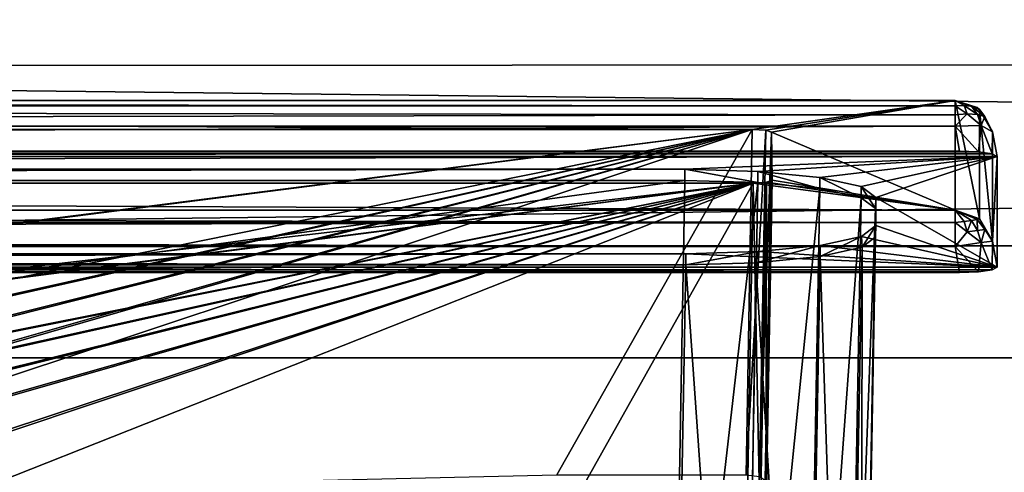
# Model space of a CAD drawing. Header units: metres. Extents: x -900 to 900, y -400 to 400.
# Tile 116 of 249: x 56 to 82, y -335 to -323. Entities that reach past the tile are written whole.
import ezdxf

# ---------------------------------------------------------------- set-up
doc = ezdxf.new("R2010")
doc.units = ezdxf.units.M

msp = doc.modelspace()

# ---------------------------------------------------------------- linework, layer by layer
at = {"layer": 'top'}
for points in [[(595.563232, -316.069458, -194.253784), (630.614258, -323.59021, -140.376694), (0.734328, -316.937622, -187.84668)], [(0.734328, -316.937622, -187.84668), (630.614258, -323.59021, -140.376694), (0.734328, -324.139069, -136.580261)], [(666.453735, -328.820679, -84.915321), (633.091248, -321.170898, -136.144333), (0.734328, -328.82077, -84.914734)], [(0.734328, -328.82077, -84.914734), (633.091248, -321.170898, -136.144333), (0.734328, -321.171021, -136.143509)], [(630.614258, -323.59021, -140.376694), (665.669434, -331.601166, -86.573021), (0.734328, -324.139069, -136.580261)], [(0.734328, -324.139069, -136.580261), (665.669434, -331.601166, -86.573021), (0.734328, -331.784698, -85.378685)], [(0.734328, -336.912384, -33.767075), (666.453735, -328.820679, -84.915321), (0.734328, -328.82077, -84.914734)], [(0.734328, -336.912384, -33.767075), (699.821045, -336.912384, -33.767075), (666.453735, -328.820679, -84.915321)], [(665.669434, -331.601166, -86.573021), (0.734328, -339.873474, -34.248688), (0.734328, -331.784698, -85.378685)], [(665.669434, -331.601166, -86.573021), (699.821045, -339.873474, -34.248688), (0.734328, -339.873474, -34.248688)]]:
    msp.add_3dface(points, dxfattribs=at)
at = {"layer": 'top01'}
for points in [[(-75.652283, -325.767609, -94.271553), (74.882805, -325.767609, -94.271553), (-80.981148, -325.012878, -99.389832)], [(-80.981148, -325.012878, -99.389832), (74.882805, -325.767609, -94.271553), (80.21167, -325.012878, -99.389832)], [(-80.981148, -325.150574, -100.059868), (-80.981148, -325.012878, -99.389832), (80.21167, -325.150574, -100.059868)], [(80.21167, -325.150574, -100.059868), (-80.981148, -325.012878, -99.389832), (80.21167, -325.012878, -99.389832)], [(-80.981148, -325.686737, -100.48465), (-80.981148, -325.150574, -100.059868), (80.21167, -325.381195, -100.319534)], [(80.21167, -325.381195, -100.319534), (-80.981148, -325.150574, -100.059868), (80.21167, -325.150574, -100.059868)], [(74.882805, -325.767609, -94.271553), (75.236671, -325.789124, -94.125633), (80.21167, -325.012878, -99.389832)], [(80.21167, -325.012878, -99.389832), (75.236671, -325.789124, -94.125633), (75.383949, -325.841095, -93.773338)], [(80.21167, -325.012878, -99.389832), (75.383949, -325.841095, -93.773338), (80.21167, -327.883911, -79.919632)], [(80.21167, -327.883911, -79.919632), (80.854462, -328.115356, -79.953766), (80.21167, -325.012878, -99.389832)], [(80.854462, -328.115356, -79.953766), (80.854462, -325.244354, -99.423958), (80.21167, -325.012878, -99.389832)], [(80.447052, -325.144104, -99.992111), (80.21167, -325.150574, -100.059868), (80.21167, -325.012878, -99.389832)], [(80.854462, -325.244354, -99.423958), (80.788368, -325.193909, -99.654449), (80.21167, -325.012878, -99.389832)], [(80.788368, -325.193909, -99.654449), (80.647003, -325.159088, -99.851425), (80.21167, -325.012878, -99.389832)], [(80.21167, -325.012878, -99.389832), (80.647003, -325.159088, -99.851425), (80.447052, -325.144104, -99.992111)], [(80.531403, -325.360596, -100.232941), (80.21167, -325.150574, -100.059868), (80.447052, -325.144104, -99.992111)], [(80.531403, -325.360596, -100.232941), (80.21167, -325.381195, -100.319534), (80.21167, -325.150574, -100.059868)], [(80.804695, -325.376862, -100.042931), (80.531403, -325.360596, -100.232941), (80.447052, -325.144104, -99.992111)], [(80.647003, -325.159088, -99.851425), (80.804695, -325.376862, -100.042931), (80.447052, -325.144104, -99.992111)], [(80.995041, -325.428223, -99.774261), (80.647003, -325.159088, -99.851425), (80.788368, -325.193909, -99.654449)], [(80.804695, -325.376862, -100.042931), (80.647003, -325.159088, -99.851425), (80.995041, -325.428223, -99.774261)], [(80.854462, -325.244354, -99.423958), (80.995041, -325.428223, -99.774261), (80.788368, -325.193909, -99.654449)], [(80.21167, -325.686737, -100.48465), (-80.981148, -325.686737, -100.48465), (80.21167, -325.381195, -100.319534)], [(80.897766, -325.66275, -100.179169), (80.21167, -325.686737, -100.48465), (80.531403, -325.360596, -100.232941)], [(80.21167, -325.686737, -100.48465), (80.21167, -325.381195, -100.319534), (80.531403, -325.360596, -100.232941)], [(80.897766, -325.66275, -100.179169), (80.531403, -325.360596, -100.232941), (80.804695, -325.376862, -100.042931)], [(80.995041, -325.428223, -99.774261), (80.897766, -325.66275, -100.179169), (80.804695, -325.376862, -100.042931)], [(80.854462, -328.115356, -79.953766), (81.19648, -328.701416, -80.040184), (80.854462, -325.244354, -99.423958)], [(81.19648, -328.701416, -80.040184), (81.19648, -325.830414, -99.510376), (80.854462, -325.244354, -99.423958)], [(80.854462, -325.244354, -99.423958), (81.19648, -325.830414, -99.510376), (80.995041, -325.428223, -99.774261)], [(81.19648, -325.830414, -99.510376), (80.897766, -325.66275, -100.179169), (80.995041, -325.428223, -99.774261)], [(-80.981148, -325.686737, -100.48465), (80.21167, -325.686737, -100.48465), (-81.09993, -326.335846, -100.700432)], [(80.21167, -325.686737, -100.48465), (80.330452, -326.335846, -100.700432), (-81.09993, -326.335846, -100.700432)], [(80.21167, -325.686737, -100.48465), (80.897766, -325.66275, -100.179169), (80.825127, -326.35495, -100.570854)], [(80.330452, -326.335846, -100.700432), (80.21167, -325.686737, -100.48465), (80.825127, -326.35495, -100.570854)], [(80.825127, -326.35495, -100.570854), (80.897766, -325.66275, -100.179169), (81.18428, -326.407349, -100.215538)], [(80.897766, -325.66275, -100.179169), (81.19648, -325.830414, -99.510376), (81.18428, -326.407349, -100.215538)], [(-75.652283, -325.767609, -94.271553), (3.500281, -334.839722, -96.768417), (74.882805, -325.767609, -94.271553)], [(3.500281, -334.839722, -96.768417), (3.741753, -334.839722, -96.768417), (74.882805, -325.767609, -94.271553)], [(74.882805, -325.767609, -94.271553), (3.741753, -334.839722, -96.768417), (3.983224, -334.839722, -96.768417)], [(3.983224, -334.839722, -96.768417), (27.272194, -335.384583, -96.918381), (74.882805, -325.767609, -94.271553)], [(27.272194, -335.384583, -96.918381), (31.696085, -335.384583, -96.918381), (74.882805, -325.767609, -94.271553)], [(74.882805, -325.767609, -94.271553), (31.696085, -335.384583, -96.918381), (32.026295, -335.384583, -96.918381)], [(32.026295, -335.384583, -96.918381), (36.450184, -335.384583, -96.918381), (74.882805, -325.767609, -94.271553)], [(36.450184, -335.384583, -96.918381), (36.780392, -335.384583, -96.918381), (74.882805, -325.767609, -94.271553)], [(74.882805, -325.767609, -94.271553), (36.780392, -335.384583, -96.918381), (41.204285, -335.384583, -96.918381)], [(41.204285, -335.384583, -96.918381), (41.534492, -335.384583, -96.918381), (74.882805, -325.767609, -94.271553)], [(41.534492, -335.384583, -96.918381), (45.958385, -335.384583, -96.918381), (74.882805, -325.767609, -94.271553)], [(74.882805, -325.767609, -94.271553), (45.958385, -335.384583, -96.918381), (69.747223, -334.839722, -96.768417)], [(69.747223, -334.839722, -96.768417), (74.71859, -334.839722, -96.768417), (74.882805, -325.767609, -94.271553)], [(75.236671, -325.789124, -94.125633), (74.882805, -325.767609, -94.271553), (74.71859, -334.839722, -96.768417)], [(75.072037, -334.884491, -96.628906), (75.236671, -325.789124, -94.125633), (74.71859, -334.839722, -96.768417)], [(75.383949, -325.841095, -93.773338), (75.236671, -325.789124, -94.125633), (75.072037, -334.884491, -96.628906)], [(75.218513, -334.980774, -96.288803), (75.383949, -325.841095, -93.773338), (75.072037, -334.884491, -96.628906)], [(75.218513, -334.980774, -96.288803), (75.238693, -336.192688, -88.069992), (75.383949, -325.841095, -93.773338)], [(75.238693, -336.192688, -88.069992), (75.404945, -327.101868, -85.22316), (75.383949, -325.841095, -93.773338)], [(75.383949, -325.841095, -93.773338), (75.404945, -327.101868, -85.22316), (80.21167, -327.883911, -79.919632)], [(81.18428, -326.407349, -100.215538), (81.19648, -325.830414, -99.510376), (81.315262, -326.479523, -99.726166)], [(81.315262, -326.479523, -99.726166), (81.19648, -325.830414, -99.510376), (81.19648, -328.701416, -80.040184)], [(-81.953758, -326.407349, -100.215538), (81.18428, -326.407349, -100.215538), (-82.08474, -326.479523, -99.726166)], [(81.18428, -326.407349, -100.215538), (81.315262, -326.479523, -99.726166), (-82.08474, -326.479523, -99.726166)], [(-82.08474, -326.479523, -99.726166), (81.315262, -326.479523, -99.726166), (-73.882248, -326.814911, -97.45163)], [(-81.594597, -326.35495, -100.570854), (80.825127, -326.35495, -100.570854), (-81.953758, -326.407349, -100.215538)], [(80.825127, -326.35495, -100.570854), (81.18428, -326.407349, -100.215538), (-81.953758, -326.407349, -100.215538)], [(-81.09993, -326.335846, -100.700432), (80.330452, -326.335846, -100.700432), (-81.594597, -326.35495, -100.570854)], [(80.330452, -326.335846, -100.700432), (80.825127, -326.35495, -100.570854), (-81.594597, -326.35495, -100.570854)], [(81.315262, -326.479523, -99.726166), (73.11277, -326.814911, -97.45163), (-73.882248, -326.814911, -97.45163)], [(75.031776, -326.870941, -97.070831), (73.11277, -326.814911, -97.45163), (81.315262, -326.479523, -99.726166)], [(76.659523, -327.030792, -95.986572), (75.031776, -326.870941, -97.070831), (81.315262, -326.479523, -99.726166)], [(81.315262, -326.479523, -99.726166), (77.747505, -327.27005, -94.364403), (76.659523, -327.030792, -95.986572)], [(78.129578, -327.552155, -92.451988), (77.747505, -327.27005, -94.364403), (81.315262, -326.479523, -99.726166)], [(81.315262, -329.385193, -80.020943), (78.129578, -327.552155, -92.451988), (81.315262, -326.479523, -99.726166)], [(81.315262, -329.385193, -80.020943), (81.315262, -326.479523, -99.726166), (81.19648, -328.701416, -80.040184)], [(73.11277, -327.106323, -97.531837), (-73.882248, -327.106323, -97.531837), (73.11277, -326.814911, -97.45163)], [(-73.882248, -327.106323, -97.531837), (-73.882248, -326.814911, -97.45163), (73.11277, -326.814911, -97.45163)], [(73.11277, -327.106323, -97.531837), (73.11277, -326.814911, -97.45163), (75.029785, -327.162415, -97.151451)], [(73.11277, -326.814911, -97.45163), (75.031776, -326.870941, -97.070831), (75.029785, -327.162415, -97.151451)], [(75.029785, -327.162415, -97.151451), (75.031776, -326.870941, -97.070831), (76.655792, -327.322113, -96.068375)], [(75.031776, -326.870941, -97.070831), (76.659523, -327.030792, -95.986572), (76.655792, -327.322113, -96.068375)], [(76.655792, -327.322113, -96.068375), (76.659523, -327.030792, -95.986572), (77.742599, -327.561066, -94.447922)], [(76.659523, -327.030792, -95.986572), (77.747505, -327.27005, -94.364403), (77.742599, -327.561066, -94.447922)], [(-80.981148, -327.883911, -79.919632), (80.21167, -327.883911, -79.919632), (-75.675728, -327.17569, -84.722496)], [(74.90625, -327.17569, -84.722496), (-4.249574, -336.33374, -87.590385), (-75.675728, -327.17569, -84.722496)], [(-75.675728, -327.17569, -84.722496), (80.21167, -327.883911, -79.919632), (74.90625, -327.17569, -84.722496)], [(-73.521225, -347.001709, -103.007545), (-73.882248, -327.106323, -97.531837), (73.11277, -327.106323, -97.531837)], [(72.751755, -347.001709, -103.007545), (-73.521225, -347.001709, -103.007545), (73.11277, -327.106323, -97.531837)], [(3.480099, -336.33374, -87.590385), (-4.249574, -336.33374, -87.590385), (74.90625, -327.17569, -84.722496)], [(3.721571, -336.33374, -87.590385), (3.480099, -336.33374, -87.590385), (74.90625, -327.17569, -84.722496)], [(74.90625, -327.17569, -84.722496), (3.963043, -336.33374, -87.590385), (3.721571, -336.33374, -87.590385)], [(26.964577, -336.741272, -87.718002), (3.963043, -336.33374, -87.590385), (74.90625, -327.17569, -84.722496)], [(27.249601, -336.741272, -87.718002), (26.964577, -336.741272, -87.718002), (74.90625, -327.17569, -84.722496)], [(74.90625, -327.17569, -84.722496), (31.718676, -336.741272, -87.718002), (27.249601, -336.741272, -87.718002)], [(32.0037, -336.741272, -87.718002), (31.718676, -336.741272, -87.718002), (74.90625, -327.17569, -84.722496)], [(36.472778, -336.741272, -87.718002), (32.0037, -336.741272, -87.718002), (74.90625, -327.17569, -84.722496)], [(74.90625, -327.17569, -84.722496), (36.757801, -336.741272, -87.718002), (36.472778, -336.741272, -87.718002)], [(41.226875, -336.741272, -87.718002), (36.757801, -336.741272, -87.718002), (74.90625, -327.17569, -84.722496)], [(41.511902, -336.741272, -87.718002), (41.226875, -336.741272, -87.718002), (74.90625, -327.17569, -84.722496)], [(74.90625, -327.17569, -84.722496), (45.980976, -336.741272, -87.718002), (41.511902, -336.741272, -87.718002)], [(46.266003, -336.741272, -87.718002), (45.980976, -336.741272, -87.718002), (74.90625, -327.17569, -84.722496)], [(50.735077, -336.741272, -87.718002), (46.266003, -336.741272, -87.718002), (74.90625, -327.17569, -84.722496)], [(50.735077, -336.741272, -87.718002), (74.90625, -327.17569, -84.722496), (69.76741, -336.33374, -87.590385)], [(69.76741, -336.33374, -87.590385), (74.90625, -327.17569, -84.722496), (74.73877, -336.33374, -87.590385)], [(72.751755, -347.001709, -103.007545), (73.11277, -327.106323, -97.531837), (75.029785, -327.162415, -97.151451)], [(74.667778, -347.112, -102.642059), (72.751755, -347.001709, -103.007545), (75.029785, -327.162415, -97.151451)], [(74.667778, -347.112, -102.642059), (75.029785, -327.162415, -97.151451), (76.655792, -327.322113, -96.068375)], [(74.73877, -336.33374, -87.590385), (74.90625, -327.17569, -84.722496), (75.092216, -336.295868, -87.731926)], [(74.90625, -327.17569, -84.722496), (75.259399, -327.154083, -84.869125), (75.092216, -336.295868, -87.731926)], [(80.21167, -327.883911, -79.919632), (75.259399, -327.154083, -84.869125), (74.90625, -327.17569, -84.722496)], [(75.092216, -336.295868, -87.731926), (75.259399, -327.154083, -84.869125), (75.238693, -336.192688, -88.069992)], [(75.259399, -327.154083, -84.869125), (75.404945, -327.101868, -85.22316), (75.238693, -336.192688, -88.069992)], [(80.21167, -327.883911, -79.919632), (75.404945, -327.101868, -85.22316), (75.259399, -327.154083, -84.869125)], [(77.742599, -327.561066, -94.447922), (77.747505, -327.27005, -94.364403), (78.12429, -327.842773, -92.537476)], [(77.747505, -327.27005, -94.364403), (78.129578, -327.552155, -92.451988), (78.12429, -327.842773, -92.537476)], [(76.291084, -347.419556, -101.599655), (74.667778, -347.112, -102.642059), (76.655792, -327.322113, -96.068375)], [(76.291084, -347.419556, -101.599655), (76.655792, -327.322113, -96.068375), (77.742599, -327.561066, -94.447922)], [(77.373924, -347.877411, -100.039482), (76.291084, -347.419556, -101.599655), (77.742599, -327.561066, -94.447922)], [(77.373924, -347.877411, -100.039482), (77.742599, -327.561066, -94.447922), (78.12429, -327.842773, -92.537476)], [(78.129578, -327.552155, -92.451988), (78.129578, -328.294128, -87.42012), (78.12429, -327.842773, -92.537476)], [(78.129578, -328.294128, -87.42012), (78.129578, -327.552155, -92.451988), (81.315262, -329.385193, -80.020943)], [(80.21167, -327.883911, -79.919632), (-80.981148, -327.883911, -79.919632), (80.21167, -328.209137, -79.317848)], [(-80.981148, -327.883911, -79.919632), (-80.981148, -328.209137, -79.317848), (80.21167, -328.209137, -79.317848)], [(77.750977, -348.41568, -98.199654), (77.373924, -347.877411, -100.039482), (78.12429, -327.842773, -92.537476)], [(78.12429, -327.842773, -92.537476), (77.740479, -349.623169, -94.093895), (77.745689, -349.024017, -96.131165)], [(78.12429, -327.842773, -92.537476), (78.12429, -328.584778, -87.505608), (77.740479, -349.623169, -94.093895)], [(77.750977, -348.41568, -98.199654), (78.12429, -327.842773, -92.537476), (77.745689, -349.024017, -96.131165)], [(78.129578, -328.294128, -87.42012), (78.12429, -328.584778, -87.505608), (78.12429, -327.842773, -92.537476)], [(80.854462, -328.115356, -79.953766), (80.21167, -327.883911, -79.919632), (80.788124, -328.133636, -79.718018)], [(80.788124, -328.133636, -79.718018), (80.21167, -327.883911, -79.919632), (80.647003, -328.157135, -79.519882)], [(80.21167, -327.883911, -79.919632), (80.447563, -328.183319, -79.381104), (80.647003, -328.157135, -79.519882)], [(80.21167, -328.209137, -79.317848), (80.447563, -328.183319, -79.381104), (80.21167, -327.883911, -79.919632)], [(80.21167, -328.209137, -79.317848), (-80.981148, -328.209137, -79.317848), (-80.981148, -328.504883, -79.135811)], [(80.21167, -328.845093, -79.06591), (80.21167, -328.209137, -79.317848), (-80.981148, -328.504883, -79.135811)], [(78.129578, -328.294128, -87.42012), (77.749855, -328.576508, -85.505867), (77.774284, -328.856049, -85.665916)], [(77.749855, -328.576508, -85.505867), (78.129578, -328.294128, -87.42012), (81.315262, -329.385193, -80.020943)], [(78.12429, -328.584778, -87.505608), (78.129578, -328.294128, -87.42012), (77.774284, -328.856049, -85.665916)], [(80.447563, -328.183319, -79.381104), (80.21167, -328.209137, -79.317848), (80.532112, -328.460083, -79.213089)], [(80.532112, -328.460083, -79.213089), (80.21167, -328.209137, -79.317848), (80.21167, -328.845093, -79.06591)], [(80.647003, -328.157135, -79.519882), (80.447563, -328.183319, -79.381104), (80.532112, -328.460083, -79.213089)], [(80.532112, -328.460083, -79.213089), (80.804695, -328.420898, -79.399384), (80.647003, -328.157135, -79.519882)], [(80.804695, -328.420898, -79.399384), (80.788124, -328.133636, -79.718018), (80.647003, -328.157135, -79.519882)], [(80.994713, -328.392578, -79.670738), (80.854462, -328.115356, -79.953766), (80.788124, -328.133636, -79.718018)], [(80.788124, -328.133636, -79.718018), (80.804695, -328.420898, -79.399384), (80.994713, -328.392578, -79.670738)], [(81.19648, -328.701416, -80.040184), (80.854462, -328.115356, -79.953766), (80.994713, -328.392578, -79.670738)], [(-80.981148, -328.845093, -79.06591), (80.21167, -328.845093, -79.06591), (-80.981148, -328.504883, -79.135811)], [(77.774284, -328.856049, -85.665916), (77.749855, -328.576508, -85.505867), (76.664467, -329.105652, -83.973228)], [(77.749855, -328.576508, -85.505867), (76.668198, -328.815704, -83.884071), (76.664467, -329.105652, -83.973228)], [(81.315262, -329.385193, -80.020943), (76.668198, -328.815704, -83.884071), (77.749855, -328.576508, -85.505867)], [(77.740479, -349.623169, -94.093895), (78.12429, -328.584778, -87.505608), (77.774284, -328.856049, -85.665916)], [(80.21167, -328.845093, -79.06591), (80.897766, -328.733948, -79.351456), (80.532112, -328.460083, -79.213089)], [(80.897766, -328.733948, -79.351456), (80.804695, -328.420898, -79.399384), (80.532112, -328.460083, -79.213089)], [(80.804695, -328.420898, -79.399384), (80.897766, -328.733948, -79.351456), (80.994713, -328.392578, -79.670738)], [(80.897766, -328.733948, -79.351456), (81.19648, -328.701416, -80.040184), (80.994713, -328.392578, -79.670738)], [(-81.09993, -329.52887, -79.046669), (80.330452, -329.52887, -79.046669), (-80.981148, -328.845093, -79.06591)], [(80.330452, -329.52887, -79.046669), (80.21167, -328.845093, -79.06591), (-80.981148, -328.845093, -79.06591)], [(76.664467, -329.105652, -83.973228), (76.668198, -328.815704, -83.884071), (74.974274, -329.269531, -82.861763)], [(76.668198, -328.815704, -83.884071), (75.048775, -328.975403, -82.800804), (74.974274, -329.269531, -82.861763)], [(75.048775, -328.975403, -82.800804), (76.668198, -328.815704, -83.884071), (81.315262, -329.385193, -80.020943)], [(77.356384, -350.164459, -92.26281), (77.774284, -328.856049, -85.665916), (76.664467, -329.105652, -83.973228)], [(77.356384, -350.164459, -92.26281), (77.740479, -349.623169, -94.093895), (77.774284, -328.856049, -85.665916)], [(80.825127, -329.509735, -79.176247), (80.897766, -328.733948, -79.351456), (80.21167, -328.845093, -79.06591)], [(80.330452, -329.52887, -79.046669), (80.825127, -329.509735, -79.176247), (80.21167, -328.845093, -79.06591)], [(80.825127, -329.509735, -79.176247), (81.18428, -329.457367, -79.531563), (80.897766, -328.733948, -79.351456)], [(81.18428, -329.457367, -79.531563), (81.19648, -328.701416, -80.040184), (80.897766, -328.733948, -79.351456)], [(81.18428, -329.457367, -79.531563), (81.315262, -329.385193, -80.020943), (81.19648, -328.701416, -80.040184)], [(81.315262, -329.385193, -80.020943), (-82.08474, -329.385193, -80.020943), (73.137299, -329.031372, -82.420479)], [(-82.08474, -329.385193, -80.020943), (-73.906776, -329.031372, -82.420479), (73.137299, -329.031372, -82.420479)], [(73.137299, -329.031372, -82.420479), (-73.906776, -329.031372, -82.420479), (73.137299, -329.321228, -82.511246)], [(-73.906776, -329.031372, -82.420479), (-73.906776, -329.321228, -82.511246), (73.137299, -329.321228, -82.511246)], [(74.974274, -329.269531, -82.861763), (75.048775, -328.975403, -82.800804), (73.137299, -329.321228, -82.511246)], [(75.048775, -328.975403, -82.800804), (73.137299, -329.031372, -82.420479), (73.137299, -329.321228, -82.511246)], [(73.137299, -329.031372, -82.420479), (75.048775, -328.975403, -82.800804), (81.315262, -329.385193, -80.020943)], [(76.271919, -350.621765, -90.711143), (76.664467, -329.105652, -83.973228), (74.974274, -329.269531, -82.861763)], [(76.271919, -350.621765, -90.711143), (77.356384, -350.164459, -92.26281), (76.664467, -329.105652, -83.973228)], [(73.137299, -329.321228, -82.511246), (-73.906776, -329.321228, -82.511246), (72.741257, -351.030212, -89.309532)], [(-73.906776, -329.321228, -82.511246), (-73.510727, -351.030212, -89.309532), (72.741257, -351.030212, -89.309532)], [(72.741257, -351.030212, -89.309532), (74.651611, -350.92572, -89.674278), (73.137299, -329.321228, -82.511246)], [(74.651611, -350.92572, -89.674278), (74.974274, -329.269531, -82.861763), (73.137299, -329.321228, -82.511246)], [(74.651611, -350.92572, -89.674278), (76.271919, -350.621765, -90.711143), (74.974274, -329.269531, -82.861763)], [(-81.953758, -329.457367, -79.531563), (-82.08474, -329.385193, -80.020943), (81.315262, -329.385193, -80.020943)], [(81.18428, -329.457367, -79.531563), (-81.953758, -329.457367, -79.531563), (81.315262, -329.385193, -80.020943)], [(-81.594597, -329.509735, -79.176247), (-81.953758, -329.457367, -79.531563), (81.18428, -329.457367, -79.531563)], [(80.825127, -329.509735, -79.176247), (-81.594597, -329.509735, -79.176247), (81.18428, -329.457367, -79.531563)], [(-81.09993, -329.52887, -79.046669), (-81.594597, -329.509735, -79.176247), (80.825127, -329.509735, -79.176247)], [(80.330452, -329.52887, -79.046669), (-81.09993, -329.52887, -79.046669), (80.825127, -329.509735, -79.176247)]]:
    msp.add_3dface(points, dxfattribs=at)

doc.saveas('drawing.dxf')
